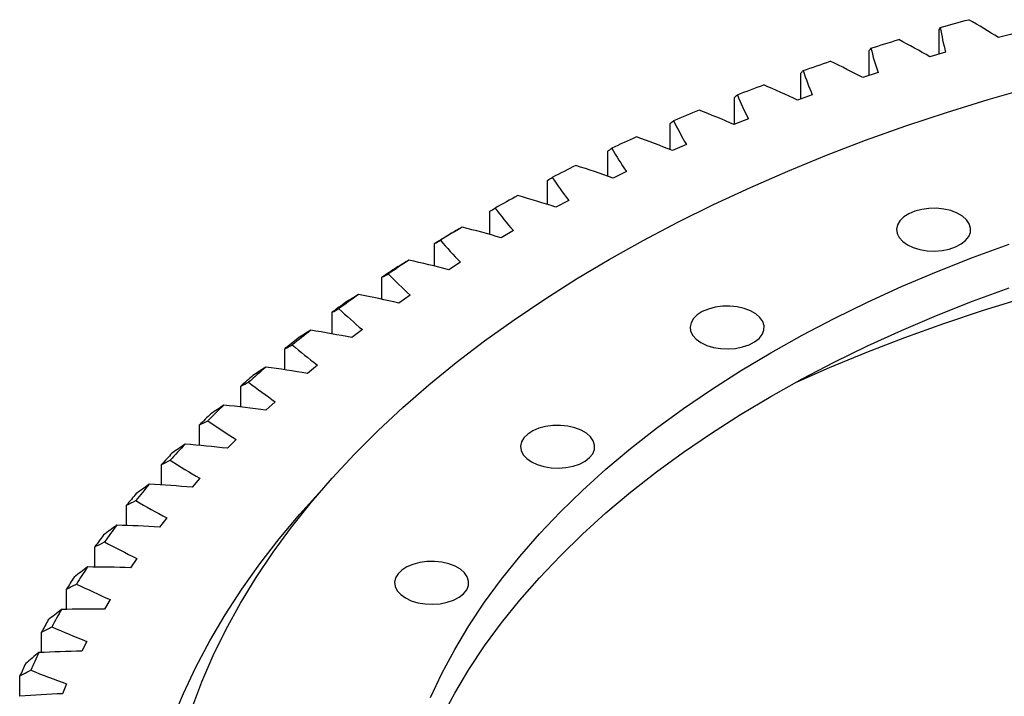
# Model space of a CAD drawing. Header units: millimetres. Extents: x -119 to 3760, y 5426 to 8682.
# Tile 9 of 12: x 2216 to 2455, y 7162 to 7326. Entities that reach past the tile are written whole.
import ezdxf

# ---------------------------------------------------------------- set-up
doc = ezdxf.new("R2010")
doc.units = ezdxf.units.MM
doc.header["$LTSCALE"] = 20

msp = doc.modelspace()

# ---------------------------------------------------------------- linework, layer by layer
at = {"color": 7, "linetype": 'Continuous', "lineweight": 25}
for p, q in [((2439.18, 7318.02), (2439.18, 7323.85)), ((2457.48, 7323), (2453.61, 7322)), ((2422.19, 7312.79), (2422.19, 7318.83)), ((2440.73, 7318.47), (2436.94, 7317.37)), ((2405.6, 7307.09), (2405.6, 7313.36)), ((2424.35, 7313.49), (2420.65, 7312.29)), ((2408.38, 7308.09), (2404.78, 7306.8)), ((2389.47, 7300.94), (2389.47, 7307.47)), ((2373.82, 7294.82), (2373.82, 7301.16)), ((2392.85, 7302.28), (2389.36, 7300.89)), ((2377.79, 7296.06), (2374.42, 7294.59)), ((2358.68, 7288.35), (2358.68, 7294.44)), ((2363.24, 7289.46), (2359.99, 7287.89)), ((2344.08, 7281.46), (2344.08, 7287.33)), ((2349.23, 7282.48), (2346.1, 7280.83)), ((2330.06, 7274.17), (2330.06, 7279.85)), ((2335.78, 7275.14), (2332.79, 7273.41)), ((2316.65, 7266.49), (2316.65, 7272)), ((2322.93, 7267.45), (2320.07, 7265.65)), ((2303.87, 7258.45), (2303.87, 7263.82)), ((2310.69, 7259.44), (2307.98, 7257.56)), ((2291.75, 7250.06), (2291.75, 7255.3)), ((2299.1, 7251.11), (2296.54, 7249.16)), ((2280.31, 7241.34), (2280.31, 7246.47)), ((2288.18, 7242.48), (2285.77, 7240.47)), ((2269.58, 7232.3), (2269.58, 7237.36)), ((2277.94, 7233.58), (2275.7, 7231.5)), ((2259.57, 7222.97), (2259.57, 7227.97)), ((2268.43, 7224.41), (2266.35, 7222.28)), ((2250.32, 7213.37), (2250.32, 7218.33)), ((2259.64, 7215.01), (2257.73, 7212.83)), ((2241.84, 7203.52), (2241.84, 7208.45)), ((2251.6, 7205.39), (2249.87, 7203.15)), ((2234.15, 7193.45), (2234.15, 7198.36)), ((2244.33, 7195.56), (2242.78, 7193.28)), ((2227.26, 7183.17), (2227.26, 7188.08)), ((2237.85, 7185.55), (2236.47, 7183.24)), ((2221.19, 7172.7), (2221.19, 7177.63)), ((2232.16, 7175.39), (2230.97, 7173.04)), ((2215.94, 7162.07), (2215.94, 7167.03)), ((2227.27, 7165.08), (2226.27, 7162.7))]:
    msp.add_line(p, q, dxfattribs=at)
at = {"color": 7, "linetype": 'Continuous', "lineweight": 25, "flags": 128}
for points in [[(2439.46, 7324.45), (2440.32, 7324.69), (2441.18, 7324.93), (2442.05, 7325.17), (2442.91, 7325.41), (2443.77, 7325.65), (2444.64, 7325.88), (2445.5, 7326.12), (2446.37, 7326.35)], [(2422.61, 7319.44), (2423.45, 7319.7), (2424.29, 7319.96), (2425.14, 7320.23), (2425.98, 7320.49), (2426.82, 7320.74), (2427.67, 7321), (2428.51, 7321.26), (2429.36, 7321.51)], [(2406.18, 7313.99), (2406.99, 7314.27), (2407.81, 7314.56), (2408.63, 7314.84), (2409.45, 7315.12), (2410.28, 7315.4), (2411.1, 7315.68), (2411.92, 7315.96), (2412.75, 7316.24)], [(2390.18, 7308.11), (2390.98, 7308.42), (2391.77, 7308.72), (2392.57, 7309.03), (2393.37, 7309.33), (2394.17, 7309.63), (2394.97, 7309.93), (2395.77, 7310.23), (2396.57, 7310.53)], [(2257.66, 7159.14), (2260.11, 7165.59), (2262.9, 7172), (2266.03, 7178.35), (2269.5, 7184.65), (2273.31, 7190.88), (2277.44, 7197.03), (2281.9, 7203.12), (2286.68, 7209.12), (2291.78, 7215.03), (2297.19, 7220.85), (2302.92, 7226.57), (2308.94, 7232.19), (2315.26, 7237.69), (2321.87, 7243.08), (2328.76, 7248.35), (2335.94, 7253.5), (2343.38, 7258.52), (2351.09, 7263.4), (2359.05, 7268.14), (2367.27, 7272.74), (2375.72, 7277.19), (2384.41, 7281.48), (2393.33, 7285.63), (2402.46, 7289.61), (2411.8, 7293.42), (2421.33, 7297.07), (2431.06, 7300.55), (2440.97, 7303.85), (2451.05, 7306.98), (2461.29, 7309.92)], [(2431.49, 7271.7), (2432.9, 7271.03), (2434.51, 7270.55), (2436.26, 7270.26), (2438.08, 7270.18), (2439.89, 7270.31), (2441.61, 7270.65), (2443.18, 7271.18), (2444.53, 7271.89), (2445.61, 7272.74), (2446.37, 7273.69), (2446.78, 7274.71), (2446.83, 7275.77), (2446.5, 7276.8), (2445.83, 7277.78), (2444.83, 7278.65), (2443.54, 7279.4), (2442.02, 7279.98), (2440.33, 7280.37), (2438.53, 7280.55), (2436.71, 7280.52), (2434.94, 7280.29), (2433.29, 7279.85), (2431.82, 7279.23), (2430.6, 7278.45), (2429.67, 7277.54), (2429.08, 7276.55), (2428.85, 7275.5), (2428.99, 7274.45), (2429.49, 7273.44), (2430.34, 7272.51), (2431.49, 7271.7)], [(2315.62, 7161.74), (2318.41, 7167.62), (2321.54, 7173.44), (2325, 7179.2), (2328.8, 7184.89), (2332.92, 7190.5), (2337.37, 7196.03), (2342.13, 7201.48), (2347.21, 7206.82), (2352.59, 7212.07), (2358.27, 7217.21), (2364.25, 7222.23), (2370.51, 7227.14), (2377.06, 7231.92), (2383.87, 7236.58), (2390.96, 7241.1), (2398.3, 7245.48), (2405.89, 7249.72), (2413.72, 7253.81), (2421.79, 7257.75), (2430.08, 7261.53), (2438.58, 7265.14), (2447.28, 7268.59), (2456.19, 7271.87)], [(2318.41, 7157.01), (2321.54, 7162.83), (2325, 7168.59), (2328.8, 7174.28), (2332.92, 7179.89), (2337.37, 7185.42), (2342.13, 7190.86), (2347.21, 7196.21), (2352.59, 7201.45), (2358.27, 7206.59), (2364.25, 7211.62), (2370.51, 7216.53), (2377.06, 7221.31), (2383.87, 7225.97), (2390.96, 7230.49), (2398.3, 7234.87), (2405.89, 7239.11), (2413.72, 7243.2), (2421.79, 7247.13), (2430.08, 7250.91), (2438.58, 7254.53), (2447.28, 7257.98), (2456.19, 7261.26)], [(2404.67, 7238.45), (2412.53, 7241.89), (2421.59, 7245.62), (2430.85, 7249.19), (2440.3, 7252.58), (2449.93, 7255.8), (2459.73, 7258.84)], [(2381.33, 7247.93), (2382.74, 7247.27), (2384.35, 7246.78), (2386.1, 7246.49), (2387.92, 7246.41), (2389.73, 7246.55), (2391.45, 7246.89), (2393.02, 7247.42), (2394.37, 7248.12), (2395.45, 7248.97), (2396.21, 7249.93), (2396.62, 7250.95), (2396.67, 7252), (2396.35, 7253.04), (2395.67, 7254.01), (2394.67, 7254.89), (2393.38, 7255.63), (2391.86, 7256.21), (2390.17, 7256.6), (2388.38, 7256.79), (2386.56, 7256.76), (2384.78, 7256.52), (2383.13, 7256.08), (2381.66, 7255.46), (2380.44, 7254.68), (2379.51, 7253.78), (2378.93, 7252.78), (2378.7, 7251.74), (2378.83, 7250.69), (2379.33, 7249.68), (2380.18, 7248.75), (2381.33, 7247.93)], [(2340.16, 7218.98), (2341.58, 7218.31), (2343.19, 7217.83), (2344.94, 7217.54), (2346.76, 7217.46), (2348.56, 7217.59), (2350.29, 7217.93), (2351.86, 7218.46), (2353.21, 7219.17), (2354.28, 7220.02), (2355.04, 7220.97), (2355.46, 7221.99), (2355.5, 7223.05), (2355.18, 7224.08), (2354.51, 7225.06), (2353.5, 7225.93), (2352.22, 7226.68), (2350.7, 7227.26), (2349, 7227.65), (2347.21, 7227.83), (2345.39, 7227.81), (2343.62, 7227.57), (2341.96, 7227.13), (2340.5, 7226.51), (2339.27, 7225.73), (2338.35, 7224.82), (2337.76, 7223.83), (2337.53, 7222.78), (2337.67, 7221.73), (2338.17, 7220.72), (2339.01, 7219.79), (2340.16, 7218.98)], [(2252.95, 7156.27), (2255.65, 7162.74), (2258.69, 7169.16), (2262.07, 7175.52), (2265.78, 7181.82), (2269.82, 7188.06), (2274.2, 7194.22), (2278.89, 7200.29), (2283.9, 7206.29), (2289.23, 7212.19), (2289.87, 7212.87)], [(2309.58, 7185.94), (2310.99, 7185.28), (2312.6, 7184.79), (2314.35, 7184.5), (2316.17, 7184.42), (2317.98, 7184.55), (2319.7, 7184.89), (2321.27, 7185.43), (2322.62, 7186.13), (2323.7, 7186.98), (2324.46, 7187.94), (2324.87, 7188.96), (2324.91, 7190.01), (2324.59, 7191.04), (2323.92, 7192.02), (2322.92, 7192.9), (2321.63, 7193.64), (2320.11, 7194.22), (2318.42, 7194.61), (2316.62, 7194.8), (2314.8, 7194.77), (2313.03, 7194.53), (2311.38, 7194.09), (2309.91, 7193.47), (2308.69, 7192.69), (2307.76, 7191.78), (2307.17, 7190.79), (2306.94, 7189.75), (2307.08, 7188.7), (2307.58, 7187.69), (2308.43, 7186.76), (2309.58, 7185.94)]]:
    msp.add_lwpolyline(points, dxfattribs=at)
at = {"color": 7, "linetype": 'Continuous', "lineweight": 25}
for centre, radius, start, end in [((2565.9, 6852.42), 488.39, 112.2629, 113.0503), ((2554.87, 6877.61), 460.9, 114.2383, 115.0566), ((2542.94, 6902.42), 433.37, 116.2929, 117.1456), ((2530.22, 6926.56), 406.07, 118.4352, 119.3256), ((2516.06, 6946.18), 382, 120.8128, 121.467), ((2516.82, 6949.78), 379.27, 120.674, 121.6059), ((2502.88, 6971.82), 353.18, 123.0184, 123.9956), ((2502.02, 6968.38), 355.73, 123.164, 123.85), ((2487.59, 6989.19), 330.41, 125.6312, 126.3518), ((2488.55, 6992.48), 328.04, 125.4782, 126.5048), ((2474.01, 7011.58), 304.03, 128.0634, 129.1433), ((2472.95, 7008.44), 306.22, 128.2243, 128.9823), ((2459.43, 7028.99), 281.32, 130.7839, 131.9211), ((2458.26, 7025.97), 283.35, 130.9533, 131.7516), ((2444.99, 7044.6), 260.06, 133.6495, 134.848), ((2443.71, 7041.69), 261.93, 133.8281, 134.6694), ((2430.88, 7058.35), 240.35, 136.6697, 137.9328), ((2429.5, 7055.54), 242.08, 136.8579, 137.7445), ((2417.28, 7070.23), 222.29, 139.8524, 141.1831), ((2415.8, 7067.51), 223.89, 140.0507, 140.9848), ((2404.37, 7080.25), 205.95, 143.2044, 144.6045), ((2402.8, 7077.6), 207.43, 143.413, 144.3958), ((2392.34, 7088.48), 191.37, 146.7295, 148.1999), ((2390.68, 7085.89), 192.75, 146.9487, 147.9807), ((2381.35, 7095.01), 178.58, 150.4287, 151.9684), ((2379.61, 7092.47), 179.86, 150.6581, 151.7389), ((2371.55, 7099.99), 167.59, 154.2984, 155.9047), ((2369.74, 7097.48), 168.79, 154.5378, 155.6653)]:
    msp.add_arc(centre, radius, start, end, dxfattribs=at)
for points in [[(2439.18, 7323.85), (2439.27, 7324.05), (2439.36, 7324.25), (2439.46, 7324.45)], [(2439.46, 7324.45), (2439.8, 7322.45), (2440.22, 7320.45), (2440.73, 7318.47)], [(2453.61, 7322), (2451.26, 7323.49), (2448.85, 7324.94), (2446.37, 7326.35)], [(2436.94, 7317.37), (2434.48, 7318.78), (2431.95, 7320.17), (2429.36, 7321.51)], [(2422.19, 7318.83), (2422.32, 7319.03), (2422.46, 7319.23), (2422.61, 7319.44)], [(2422.61, 7319.44), (2423.1, 7317.45), (2423.68, 7315.47), (2424.35, 7313.49)], [(2420.65, 7312.29), (2418.08, 7313.65), (2415.44, 7314.96), (2412.75, 7316.24)], [(2405.6, 7313.36), (2405.79, 7313.57), (2405.98, 7313.78), (2406.18, 7313.99)], [(2406.18, 7313.99), (2406.82, 7312.01), (2407.56, 7310.05), (2408.38, 7308.09)], [(2404.78, 7306.8), (2402.1, 7308.08), (2399.37, 7309.33), (2396.57, 7310.53)], [(2389.47, 7307.47), (2389.7, 7307.68), (2389.94, 7307.89), (2390.18, 7308.11)], [(2390.18, 7308.11), (2390.99, 7306.15), (2391.87, 7304.21), (2392.85, 7302.28)], [(2389.36, 7300.89), (2386.58, 7302.1), (2383.75, 7303.28), (2380.87, 7304.41)], [(2373.82, 7301.16), (2374.09, 7301.37), (2374.38, 7301.6), (2374.67, 7301.82)], [(2374.67, 7301.82), (2375.63, 7299.89), (2376.67, 7297.97), (2377.79, 7296.06)], [(2374.42, 7294.59), (2371.55, 7295.72), (2368.63, 7296.82), (2365.66, 7297.87)], [(2358.68, 7294.44), (2359, 7294.67), (2359.33, 7294.9), (2359.67, 7295.13)], [(2359.67, 7295.13), (2360.78, 7293.22), (2361.97, 7291.33), (2363.24, 7289.46)], [(2359.99, 7287.89), (2357.03, 7288.96), (2354.03, 7289.97), (2350.98, 7290.95)], [(2344.08, 7287.33), (2344.45, 7287.57), (2344.83, 7287.81), (2345.22, 7288.05)], [(2345.22, 7288.05), (2346.47, 7286.17), (2347.81, 7284.32), (2349.23, 7282.48)], [(2346.1, 7280.83), (2343.06, 7281.81), (2339.98, 7282.75), (2336.86, 7283.64)], [(2330.06, 7279.85), (2330.48, 7280.09), (2330.9, 7280.34), (2331.33, 7280.6)], [(2331.33, 7280.6), (2332.74, 7278.75), (2334.22, 7276.94), (2335.78, 7275.14)], [(2323.33, 7275.98), (2322.35, 7275.41), (2321.37, 7274.84), (2320.38, 7274.26)], [(2332.79, 7273.41), (2329.67, 7274.31), (2326.52, 7275.17), (2323.33, 7275.98)], [(2316.65, 7272), (2317.11, 7272.26), (2317.58, 7272.52), (2318.05, 7272.79)], [(2318.05, 7272.79), (2319.6, 7270.98), (2321.22, 7269.21), (2322.93, 7267.45)], [(2310.42, 7267.96), (2309.43, 7267.37), (2308.43, 7266.77), (2307.42, 7266.17)], [(2320.07, 7265.65), (2316.89, 7266.47), (2313.67, 7267.24), (2310.42, 7267.96)], [(2303.87, 7263.82), (2304.37, 7264.09), (2304.88, 7264.36), (2305.4, 7264.64)], [(2305.4, 7264.64), (2307.09, 7262.88), (2308.85, 7261.14), (2310.69, 7259.44)], [(2298.16, 7259.62), (2297.15, 7259), (2296.13, 7258.37), (2295.11, 7257.74)], [(2307.98, 7257.56), (2304.74, 7258.29), (2301.46, 7258.98), (2298.16, 7259.62)], [(2291.75, 7255.3), (2292.29, 7255.58), (2292.85, 7255.87), (2293.4, 7256.16)], [(2293.4, 7256.16), (2295.23, 7254.45), (2297.13, 7252.76), (2299.1, 7251.11)], [(2286.57, 7250.96), (2285.54, 7250.31), (2284.51, 7249.66), (2283.47, 7249)], [(2296.54, 7249.16), (2293.24, 7249.81), (2289.92, 7250.41), (2286.57, 7250.96)], [(2280.31, 7246.47), (2280.89, 7246.77), (2281.49, 7247.08), (2282.09, 7247.38)], [(2282.09, 7247.38), (2284.05, 7245.72), (2286.08, 7244.08), (2288.18, 7242.48)], [(2275.67, 7242), (2274.63, 7241.33), (2273.59, 7240.65), (2272.54, 7239.97)], [(2285.77, 7240.47), (2282.43, 7241.03), (2279.06, 7241.54), (2275.67, 7242)], [(2269.58, 7237.36), (2270.2, 7237.67), (2270.84, 7237.99), (2271.48, 7238.31)], [(2271.48, 7238.31), (2273.56, 7236.7), (2275.72, 7235.12), (2277.94, 7233.58)], [(2265.49, 7232.77), (2264.44, 7232.07), (2263.38, 7231.36), (2262.33, 7230.65)], [(2275.7, 7231.5), (2272.32, 7231.98), (2268.91, 7232.4), (2265.49, 7232.77)], [(2259.57, 7227.97), (2260.24, 7228.3), (2260.91, 7228.64), (2261.59, 7228.98)], [(2261.59, 7228.98), (2263.8, 7227.42), (2266.08, 7225.9), (2268.43, 7224.41)], [(2256.05, 7223.28), (2254.99, 7222.55), (2253.93, 7221.82), (2252.86, 7221.08)], [(2266.35, 7222.28), (2262.93, 7222.67), (2259.5, 7223), (2256.05, 7223.28)], [(2250.32, 7218.33), (2251.03, 7218.68), (2251.74, 7219.03), (2252.45, 7219.39)], [(2252.45, 7219.39), (2254.78, 7217.89), (2257.18, 7216.43), (2259.64, 7215.01)], [(2247.36, 7213.55), (2246.3, 7212.8), (2245.23, 7212.03), (2244.16, 7211.27)], [(2257.73, 7212.83), (2254.29, 7213.12), (2250.83, 7213.36), (2247.36, 7213.55)], [(2241.84, 7208.45), (2242.58, 7208.82), (2243.33, 7209.19), (2244.08, 7209.57)], [(2244.08, 7209.57), (2246.53, 7208.14), (2249.03, 7206.74), (2251.6, 7205.39)], [(2239.45, 7203.61), (2238.39, 7202.82), (2237.32, 7202.03), (2236.25, 7201.24)], [(2249.87, 7203.15), (2246.41, 7203.36), (2242.93, 7203.51), (2239.45, 7203.61)], [(2234.15, 7198.36), (2234.92, 7198.75), (2235.7, 7199.14), (2236.49, 7199.54)], [(2236.49, 7199.54), (2239.05, 7198.18), (2241.66, 7196.85), (2244.33, 7195.56)], [(2232.34, 7193.46), (2231.27, 7192.65), (2230.2, 7191.83), (2229.13, 7191.01)], [(2242.78, 7193.28), (2239.3, 7193.4), (2235.82, 7193.46), (2232.34, 7193.46)], [(2227.26, 7188.08), (2228.07, 7188.49), (2228.88, 7188.91), (2229.7, 7189.32)], [(2229.7, 7189.32), (2232.36, 7188.03), (2235.08, 7186.77), (2237.85, 7185.55)], [(2226.03, 7183.15), (2224.96, 7182.3), (2223.89, 7181.46), (2222.82, 7180.6)], [(2236.47, 7183.24), (2232.99, 7183.26), (2229.51, 7183.23), (2226.03, 7183.15)], [(2221.19, 7177.63), (2222.03, 7178.06), (2222.87, 7178.5), (2223.72, 7178.94)], [(2223.72, 7178.94), (2226.48, 7177.71), (2229.29, 7176.53), (2232.16, 7175.39)], [(2220.54, 7172.67), (2219.47, 7171.8), (2218.41, 7170.92), (2217.34, 7170.05)], [(2230.97, 7173.04), (2227.49, 7172.97), (2224.01, 7172.84), (2220.54, 7172.67)], [(2215.94, 7167.03), (2216.81, 7167.49), (2217.69, 7167.94), (2218.56, 7168.41)], [(2218.56, 7168.41), (2221.42, 7167.26), (2224.32, 7166.15), (2227.27, 7165.08)], [(2226.27, 7162.7), (2222.8, 7162.54), (2219.34, 7162.33), (2215.88, 7162.06)]]:
    msp.add_open_spline(points, degree=3, dxfattribs=at)

doc.saveas('drawing.dxf')
